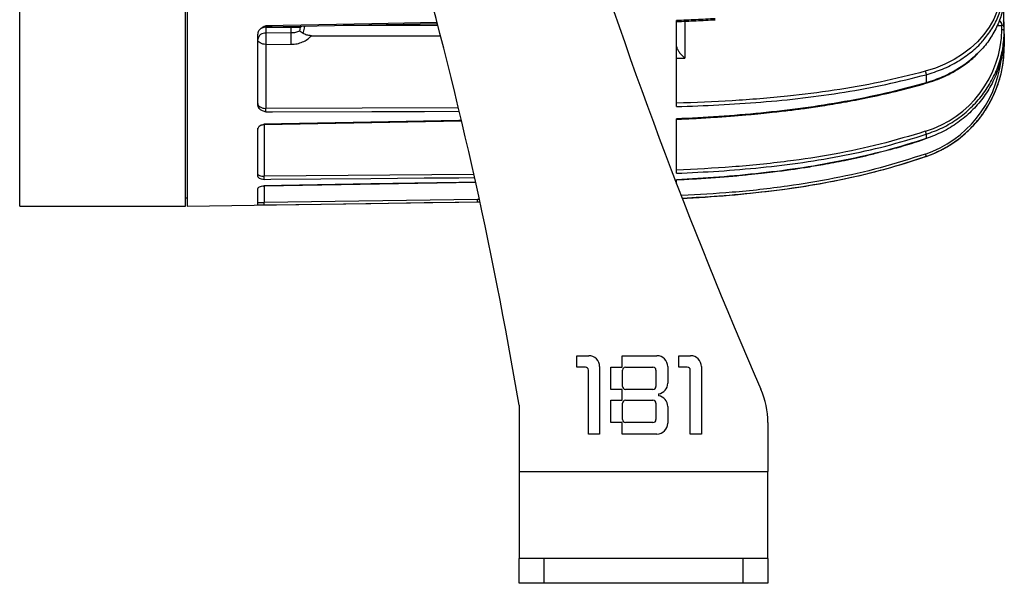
# Model space of a CAD drawing. Header units: millimetres. Extents: x -260 to 900, y 383 to 990.
# Tile 13 of 25: x 405 to 524, y 594 to 662. Entities that reach past the tile are written whole.
import ezdxf

# ---------------------------------------------------------------- set-up
doc = ezdxf.new("R2010")
doc.units = ezdxf.units.MM

# ---------------------------------------------------------------- blocks, each defined once
blk = doc.blocks.new('Drawing View8')
at = {"color": 7, "linetype": 'Continuous', "lineweight": 25}
for p, q in [((0, -110), (0, -55)), ((20, -110), (20, -55)), ((20.2, -55), (20.2, -110)), ((79.2, -98.01), (79.2, -87.64)), ((80.19, -87.71), (80.19, -92.15)), ((28.74, -89.02), (28.75, -89.01)), ((29.67, -88.38), (50.35, -87.98)), ((29.68, -88.38), (29.68, -88.43)), ((29.68, -88.43), (32.73, -88.42)), ((29.68, -88.43), (29.68, -89.14)), ((32.74, -88.32), (32.73, -88.42)), ((32.73, -89.13), (32.73, -88.42)), ((33.81, -88.44), (33.74, -88.9)), ((33.81, -88.44), (33.99, -88.3)), ((38.98, -88.2), (50.41, -88.2)), ((117.83, -88.23), (118.4, -88.22)), ((118.4, -88.72), (118.4, -88.22)), ((118.7, -88.81), (118.7, -88.32)), ((118.7, -88.96), (118.7, -88.81)), ((118.7, -89.24), (118.7, -88.81)), ((28.7, -89.13), (28.7, -89.27)), ((28.7, -97.87), (28.7, -89.27)), ((32.73, -89.13), (29.68, -89.14)), ((35.16, -89.46), (50.74, -89.48)), ((118.7, -89.37), (118.7, -90.26)), ((29.69, -90.51), (32.74, -90.49)), ((29.69, -90.51), (29.69, -98.22)), ((118.7, -90.26), (118.7, -90.78)), ((79.2, -92.15), (80.19, -92.15)), ((109.27, -94.16), (109.27, -95.14)), ((109.26, -95.19), (109.25, -95.19)), ((52.9, -98.16), (29.69, -98.22)), ((79.2, -106.05), (79.2, -99.49)), ((28.7, -100.72), (28.7, -100.62)), ((28.7, -106.43), (28.7, -100.72)), ((29.48, -100.17), (53.27, -99.72)), ((29.48, -100.17), (29.49, -100.17)), ((29.48, -100.17), (29.48, -100.17)), ((29.49, -100.17), (29.49, -106.41)), ((109.27, -101.35), (109.27, -101.87)), ((109.27, -104.01), (109.27, -104.02)), ((54.76, -106.19), (29.49, -106.41)), ((79.2, -107.32), (79.2, -106.82)), ((28.7, -109.83), (28.7, -107.87)), ((29.36, -107.59), (29.49, -107.57)), ((29.48, -107.57), (54.97, -107.13)), ((29.49, -107.57), (29.49, -107.56)), ((29.49, -107.57), (29.49, -109.56)), ((20, -109), (20.2, -109)), ((55.2, -109.2), (29.49, -109.56)), ((55.36, -109.2), (55.2, -109.2)), ((0, -110), (20, -110)), ((20.2, -110), (55.2, -109.51)), ((28.7, -109.56), (29.49, -109.56)), ((28.7, -109.83), (28.72, -109.84)), ((55.2, -109.5), (55.42, -109.5)), ((55.2, -109.51), (55.2, -109.5)), ((55.2, -109.51), (55.43, -109.51)), ((67.18, -128.05), (68.6, -128.05)), ((67.18, -129.43), (67.18, -128.05)), ((72.63, -128.05), (76.81, -128.05)), ((72.63, -129.43), (72.63, -128.05)), ((79.46, -128.05), (80.88, -128.05)), ((79.46, -129.43), (79.46, -128.05)), ((69.9, -129.36), (69.9, -137.5)), ((78.12, -129.36), (78.12, -131.37)), ((82.18, -129.36), (82.18, -137.5)), ((68.2, -129.43), (67.18, -129.43)), ((68.56, -137.5), (68.56, -129.79)), ((71.25, -129.43), (72.63, -129.43)), ((71.25, -132.12), (71.25, -129.43)), ((72.67, -131.76), (72.67, -129.79)), ((73.03, -129.43), (76.34, -129.43)), ((76.7, -129.79), (76.7, -131.76)), ((80.48, -129.43), (79.46, -129.43)), ((80.84, -137.5), (80.84, -129.79)), ((72.63, -132.12), (71.25, -132.12)), ((72.63, -133.43), (72.63, -132.12)), ((76.34, -132.12), (73.03, -132.12)), ((77.03, -132.66), (77.03, -132.88)), ((60.2, -134), (60.2, -142)), ((71.25, -133.43), (72.63, -133.43)), ((71.25, -136.11), (71.25, -133.43)), ((72.67, -135.75), (72.67, -133.79)), ((73.03, -133.43), (76.34, -133.43)), ((76.7, -133.79), (76.7, -135.75)), ((78.12, -134.17), (78.12, -136.19)), ((72.63, -136.11), (71.25, -136.11)), ((72.63, -137.5), (72.63, -136.11)), ((76.34, -136.11), (73.03, -136.11)), ((90.2, -136.1), (90.2, -142)), ((69.9, -137.5), (68.56, -137.5)), ((76.81, -137.5), (72.63, -137.5)), ((82.18, -137.5), (80.84, -137.5)), ((60.2, -142), (90.2, -142)), ((90.2, -152.5), (90.2, -142)), ((60.2, -155.5), (60.2, -152.5)), ((90.2, -152.5), (60.2, -152.5)), ((63.2, -152.5), (63.2, -155.5)), ((87.2, -155.5), (87.2, -152.5)), ((90.2, -152.5), (90.2, -155.5)), ((63.2, -155.5), (60.2, -155.5)), ((87.2, -155.5), (63.2, -155.5)), ((90.2, -155.5), (87.2, -155.5))]:
    blk.add_line(p, q, dxfattribs=at)
at = {"color": 7, "linetype": 'Continuous', "lineweight": 25, "flags": 128}
for points in [[(118.4, -83.35), (118.34, -84.41), (118.16, -85.45), (117.85, -86.47), (117.42, -87.47), (116.88, -88.42), (116.23, -89.33), (115.47, -90.18), (114.62, -90.97), (113.67, -91.69), (112.65, -92.34), (111.55, -92.9), (110.39, -93.37), (109.18, -93.75)], [(118.67, -88.1), (118.67, -88.07), (118.7, -87.78)], [(50.3, -87.86), (42.44, -88.01), (36.06, -88.14), (31.75, -88.22), (30.43, -88.25), (29.69, -88.26)], [(29.69, -90.51), (29.49, -90.49), (29.31, -90.46), (29.14, -90.4), (28.99, -90.33), (28.87, -90.24), (28.77, -90.14), (28.72, -90.03), (28.7, -89.92)], [(28.7, -97.63), (28.72, -97.75), (28.77, -97.86), (28.87, -97.96), (28.99, -98.05), (29.14, -98.12), (29.31, -98.18), (29.49, -98.21), (29.69, -98.22)], [(53.22, -99.66), (52.94, -99.67), (42.34, -99.87), (35.91, -100), (31.57, -100.08), (30.24, -100.11), (29.49, -100.12)], [(29.69, -98.64), (30.47, -98.64), (42.44, -98.6), (48.82, -98.58), (52.95, -98.57)], [(28.7, -106.16), (28.72, -106.21), (28.76, -106.25), (28.83, -106.29), (28.93, -106.33), (29.05, -106.36), (29.19, -106.39), (29.33, -106.4), (29.49, -106.41)], [(29.49, -106.78), (30.28, -106.77), (42.34, -106.67), (48.77, -106.61), (52.96, -106.58), (54.79, -106.56)], [(54.91, -107.12), (52.94, -107.15), (42.34, -107.34), (35.91, -107.45), (31.57, -107.52), (30.24, -107.55), (29.49, -107.56)], [(29.49, -109.86), (30.28, -109.85), (42.34, -109.68), (48.77, -109.59), (52.96, -109.53), (55.2, -109.5)], [(60.2, -142), (60.2, -143.18), (60.2, -144.34), (60.2, -145.47), (60.2, -146.56), (60.2, -147.59), (60.2, -148.55), (60.2, -149.42), (60.2, -150.21), (60.2, -150.89), (60.2, -151.46), (60.2, -151.91), (60.2, -152.24), (60.2, -152.43), (60.2, -152.5)]]:
    blk.add_lwpolyline(points, dxfattribs=at)
at = {"color": 7, "linetype": 'Continuous', "lineweight": 25}
for centre, radius, start, end in [((643.92, 109.93), 605.07, 197.38876, 203.57788), ((-464.46, -222.24), 532.03, 9.5468, 15.866), ((29.69, -89.67), 1.24, 90.4411, 113.7259), ((105.37, -88.52), 13.04, 287.0045, 359.1595), ((29.6, -90.04), 0.905, 84.4996, 171.9831), ((68.41, -89.73), 38.73, 179.1394, 181.1543), ((104.7, -90.78), 14, 289.0725, 0), ((104.71, -90.78), 13.7, 289.0688, 352.9425), ((68.6, -129.36), 1.31, 0, 90), ((76.81, -129.36), 1.31, 0, 90), ((80.88, -129.36), 1.31, 0, 90), ((68.2, -129.79), 0.363, 0, 90), ((73.03, -129.79), 0.363, 90, 180), ((76.34, -129.79), 0.363, 0, 90), ((80.48, -129.79), 0.363, 0, 90), ((73.03, -131.76), 0.363, 180, 270), ((76.34, -131.76), 0.363, 270, 0), ((76.81, -131.37), 1.31, 279.5941, 0), ((76.81, -134.17), 1.31, 0, 80.4059), ((80.2, -136.1), 10, 0, 23.5775), ((73.03, -133.79), 0.363, 90, 180), ((76.34, -133.79), 0.363, 0, 90), ((73.03, -135.75), 0.363, 180, 270), ((76.34, -135.75), 0.363, 270, 0), ((76.81, -136.19), 1.31, 270, 0)]:
    blk.add_arc(centre, radius, start, end, dxfattribs=at)
for points, knots in [([(116.14, -90.03), (116.51, -89.57), (117.28, -88.62), (118.06, -87.03), (118.59, -85.33), (118.66, -84.17), (118.7, -83.59)], [0, 0, 0, 0, 0.240177, 0.493451, 0.746726, 1, 1, 1, 1]), ([(118.7, -84.36), (118.67, -84.94), (118.6, -86.11), (118.09, -87.83), (117.26, -89.46), (116.37, -90.73), (115.68, -91.38), (115.45, -91.59)], [0, 0, 0, 0, 0.223809, 0.447619, 0.671428, 0.895237, 1, 1, 1, 1]), ([(118.69, -88.3), (118.66, -87.93), (118.63, -87.32), (118.65, -86.56), (118.68, -86.12), (118.69, -85.86), (118.7, -85.75), (118.7, -85.7), (118.7, -85.69), (118.7, -85.69)], [0, 0, 0, 0, 0.411149, 0.664708, 0.816175, 0.905419, 0.95223, 0.975923, 1, 1, 1, 1]), ([(79.2, -87.76), (79.98, -87.72), (81.54, -87.66), (83.09, -87.57), (83.86, -87.53)], [0, 0, 0, 0, 0.503763, 1, 1, 1, 1]), ([(118.09, -87.62), (118.13, -87.66), (118.24, -87.75), (118.34, -87.93), (118.4, -88.11), (118.4, -88.18), (118.4, -88.22)], [0, 0, 0, 0, 0.230268, 0.651815, 0.832514, 1, 1, 1, 1]), ([(118.66, -88.4), (118.66, -88.35), (118.65, -88.21), (118.64, -88), (118.64, -87.79), (118.62, -87.68), (118.6, -87.67), (118.59, -87.66)], [0, 0, 0, 0, 0.162128, 0.460446, 0.754706, 0.89018, 1, 1, 1, 1]), ([(29.69, -88.26), (29.54, -88.33), (29.26, -88.45), (28.93, -88.7), (28.74, -88.98), (28.71, -89.17), (28.7, -89.27)], [0, 0, 0, 0, 0.305549, 0.561773, 0.789216, 1, 1, 1, 1]), ([(29.16, -88.54), (29.24, -88.49), (29.41, -88.4), (29.6, -88.39), (29.69, -88.38)], [0, 0, 0, 0, 0.506838, 1, 1, 1, 1]), ([(29.68, -88.37), (29.68, -88.37), (29.68, -88.38), (29.68, -88.34), (29.68, -88.29), (29.69, -88.26)], [0, 0, 0, 0, 0.158115, 0.578832, 1, 1, 1, 1]), ([(32.73, -88.42), (32.82, -88.42), (33, -88.43), (33.39, -88.44), (33.64, -88.44), (33.81, -88.44)], [0, 0, 0, 0, 0.208547, 0.44192, 1, 1, 1, 1]), ([(33.74, -88.9), (33.58, -88.96), (33.27, -89.1), (32.91, -89.12), (32.73, -89.13)], [0, 0, 0, 0, 0.49953, 1, 1, 1, 1]), ([(34.17, -89.18), (34.09, -89.13), (33.98, -89.04), (33.85, -88.96), (33.79, -88.92), (33.75, -88.9), (33.74, -88.9)], [0, 0, 0, 0, 0.473747, 0.730438, 0.902109, 1, 1, 1, 1]), ([(34.17, -89.18), (34.22, -88.97), (34.3, -88.67), (34.35, -88.38), (34.37, -88.29)], [0, 0, 0, 0, 0.7052634, 1, 1, 1, 1]), ([(32.74, -90.49), (32.98, -90.48), (33.45, -90.45), (34.12, -90.23), (34.71, -89.91), (35.01, -89.61), (35.16, -89.46)], [0, 0, 0, 0, 0.249989, 0.500005, 0.750022, 1, 1, 1, 1]), ([(35.16, -89.46), (34.97, -89.44), (34.69, -89.42), (34.36, -89.3), (34.23, -89.22), (34.17, -89.18)], [0, 0, 0, 0, 0.525606, 0.770398, 1, 1, 1, 1]), ([(109.27, -94.16), (109.94, -93.95), (111.28, -93.53), (113.11, -92.6), (114.72, -91.45), (115.73, -90.57), (116.12, -90.05), (116.14, -90.03)], [0, 0, 0, 0, 0.246809, 0.493618, 0.740427, 0.987237, 1, 1, 1, 1]), ([(79.2, -90.77), (79.2, -90.81), (79.21, -90.88), (79.27, -91.07), (79.43, -91.35), (79.74, -91.77), (80.02, -92.01), (80.19, -92.15)], [0, 0, 0, 0, 0.09455, 0.189132, 0.384696, 0.634516, 1, 1, 1, 1]), ([(118.58, -90.78), (118.59, -90.78), (118.63, -90.78), (118.69, -90.78), (118.7, -90.78), (118.7, -90.78)], [0, 0, 0, 0, 0.166351, 0.583176, 1, 1, 1, 1]), ([(118.7, -90.26), (118.7, -90.26), (118.69, -90.26), (118.64, -90.26), (118.62, -90.26)], [0, 0, 0, 0, 0.515493, 1, 1, 1, 1]), ([(109.26, -95.2), (109.43, -95.14), (110, -94.98), (110.93, -94.63), (112.02, -94.14), (113.05, -93.56), (114.02, -92.91), (114.82, -92.28), (115.27, -91.84), (115.46, -91.66)], [0, 0, 0, 0, 0.0726738, 0.2357611, 0.3988948, 0.5620224, 0.7251332, 0.8882126, 1, 1, 1, 1]), ([(115.45, -91.59), (115.21, -91.83), (114.52, -92.54), (113.11, -93.5), (111.29, -94.48), (109.95, -94.92), (109.27, -95.14)], [0, 0, 0, 0, 0.150602, 0.433734, 0.716867, 1, 1, 1, 1]), ([(109.18, -93.75), (107.37, -94.21), (103.76, -95.12), (98.2, -96.08), (92.24, -96.83), (85.9, -97.35), (81.44, -97.52), (79.2, -97.6)], [0, 0, 0, 0, 0.1865887, 0.3732194, 0.5598677, 0.7798779, 1, 1, 1, 1]), ([(79.2, -98.01), (80.9, -97.95), (84.29, -97.83), (89.37, -97.49), (94.43, -97), (99.45, -96.3), (104.42, -95.39), (107.66, -94.57), (109.27, -94.16)], [0, 0, 0, 0, 0.166546, 0.333142, 0.499791, 0.666489, 0.833229, 1, 1, 1, 1]), ([(109.27, -95.14), (107.66, -95.58), (104.42, -96.45), (99.45, -97.44), (94.43, -98.23), (89.37, -98.81), (84.29, -99.23), (80.9, -99.41), (79.2, -99.49)], [0, 0, 0, 0, 0.166771, 0.333511, 0.500209, 0.666858, 0.833454, 1, 1, 1, 1]), ([(79.2, -99.54), (79.99, -99.51), (81.55, -99.43), (83.79, -99.29), (85.86, -99.14), (87.69, -98.99), (89.29, -98.84), (90.64, -98.7), (91.81, -98.57), (93.11, -98.42), (94.74, -98.21), (96.88, -97.9), (99.43, -97.47), (102.38, -96.91), (105.71, -96.17), (108.03, -95.53), (109.26, -95.2)], [0, 0, 0, 0, 0.077343, 0.152987, 0.220881, 0.281023, 0.333411, 0.378043, 0.414918, 0.449002, 0.50616, 0.577184, 0.662079, 0.760846, 0.873487, 1, 1, 1, 1]), ([(109.27, -95.14), (109.27, -95.16), (109.27, -95.19), (109.26, -95.19), (109.26, -95.19)], [0, 0, 0, 0, 0.658757, 1, 1, 1, 1]), ([(28.7, -97.87), (28.71, -97.94), (28.74, -98.1), (28.93, -98.31), (29.26, -98.5), (29.53, -98.59), (29.69, -98.64)], [0, 0, 0, 0, 0.209864, 0.436265, 0.692721, 1, 1, 1, 1]), ([(29.69, -98.64), (29.68, -98.61), (29.68, -98.56), (29.68, -98.44), (29.68, -98.32), (29.68, -98.26), (29.69, -98.22)], [0, 0, 0, 0, 0.250182, 0.500095, 0.749961, 1, 1, 1, 1]), ([(29.49, -100.12), (29.36, -100.17), (29.14, -100.25), (28.88, -100.4), (28.73, -100.56), (28.71, -100.67), (28.7, -100.72)], [0, 0, 0, 0, 0.319037, 0.578372, 0.798426, 1, 1, 1, 1]), ([(29.15, -100.27), (29.19, -100.24), (29.29, -100.19), (29.42, -100.18), (29.49, -100.17)], [0, 0, 0, 0, 0.38059, 1, 1, 1, 1]), ([(29.49, -100.17), (29.49, -100.17), (29.49, -100.17), (29.49, -100.14), (29.49, -100.12)], [0, 0, 0, 0, 0.361144, 1, 1, 1, 1]), ([(109.18, -100.99), (107.37, -101.53), (103.76, -102.62), (98.2, -103.79), (92.24, -104.7), (85.9, -105.34), (81.44, -105.56), (79.2, -105.67)], [0, 0, 0, 0, 0.1865887, 0.3732194, 0.5598677, 0.7798779, 1, 1, 1, 1]), ([(79.2, -106.05), (80.9, -105.97), (84.29, -105.81), (89.37, -105.38), (94.43, -104.77), (99.45, -103.92), (104.42, -102.83), (107.66, -101.84), (109.27, -101.35)], [0, 0, 0, 0, 0.166546, 0.333142, 0.499791, 0.666489, 0.833229, 1, 1, 1, 1]), ([(109.27, -101.87), (107.66, -102.37), (104.42, -103.39), (99.45, -104.52), (94.43, -105.42), (89.37, -106.07), (84.29, -106.54), (80.9, -106.73), (79.2, -106.82)], [0, 0, 0, 0, 0.166771, 0.333511, 0.500209, 0.666858, 0.833454, 1, 1, 1, 1]), ([(104.72, -103.23), (105.06, -103.14), (106.59, -102.75), (108.09, -102.26), (109.26, -101.87)], [0, 0, 0, 0, 0.21935, 1, 1, 1, 1]), ([(109.27, -101.87), (109.27, -101.88), (109.27, -101.89), (109.26, -101.88), (109.26, -101.87)], [0, 0, 0, 0, 0.758699, 1, 1, 1, 1]), ([(79.2, -106.83), (79.99, -106.79), (81.56, -106.71), (83.82, -106.56), (85.91, -106.39), (87.75, -106.22), (89.35, -106.05), (90.72, -105.89), (91.89, -105.74), (93.19, -105.57), (94.84, -105.32), (97, -104.97), (99.56, -104.47), (101.93, -103.97), (103.42, -103.57), (103.94, -103.43)], [0, 0, 0, 0, 0.0951513, 0.1881417, 0.2716065, 0.3455423, 0.4099472, 0.4648179, 0.5101526, 0.5520563, 0.6223282, 0.7096497, 0.8140265, 0.9354619, 1, 1, 1, 1]), ([(109.18, -103.73), (107.37, -104.31), (103.76, -105.47), (98.2, -106.71), (92.24, -107.7), (86.11, -108.39), (81.84, -108.63), (79.81, -108.74)], [0, 0, 0, 0, 0.19038, 0.380803, 0.571244, 0.795725, 1, 1, 1, 1]), ([(79.92, -109.04), (81.38, -108.96), (84.53, -108.79), (89.37, -108.34), (94.43, -107.67), (99.45, -106.75), (104.42, -105.58), (107.66, -104.53), (109.27, -104.01)], [0, 0, 0, 0, 0.146351, 0.316984, 0.487671, 0.658408, 0.829189, 1, 1, 1, 1]), ([(79.93, -109.05), (80.11, -109.05), (82.22, -108.97), (86.24, -108.66), (91.56, -108.09), (96.44, -107.34), (100.88, -106.44), (105.17, -105.36), (107.94, -104.45), (109.27, -104)], [0, 0, 0, 0, 0.0184642, 0.2119256, 0.4044838, 0.5555968, 0.7070466, 0.8594413, 1, 1, 1, 1]), ([(28.7, -106.43), (28.71, -106.46), (28.73, -106.53), (28.88, -106.63), (29.14, -106.71), (29.36, -106.76), (29.49, -106.78)], [0, 0, 0, 0, 0.201664, 0.421665, 0.680965, 1, 1, 1, 1]), ([(29.49, -106.78), (29.49, -106.76), (29.49, -106.73), (29.48, -106.63), (29.49, -106.52), (29.49, -106.44), (29.49, -106.41)], [0, 0, 0, 0, 0.2501587, 0.500106, 0.7500003, 1, 1, 1, 1]), ([(29.49, -107.56), (29.36, -107.58), (29.14, -107.63), (28.88, -107.71), (28.73, -107.79), (28.71, -107.84), (28.7, -107.87)], [0, 0, 0, 0, 0.3189, 0.578238, 0.798363, 1, 1, 1, 1]), ([(28.74, -109.84), (28.78, -109.85), (28.87, -109.85), (29.14, -109.86), (29.36, -109.86), (29.49, -109.86)], [0, 0, 0, 0, 0.275492, 0.60031, 1, 1, 1, 1]), ([(29.49, -109.86), (29.49, -109.85), (29.49, -109.84), (29.48, -109.77), (29.49, -109.67), (29.49, -109.59), (29.49, -109.56)], [0, 0, 0, 0, 0.250181, 0.500135, 0.750022, 1, 1, 1, 1])]:
    blk.add_open_spline(points, degree=3, knots=knots, dxfattribs=at)
for points in [[(83.86, -87.41), (83.08, -87.45), (81.53, -87.54), (79.98, -87.6), (79.2, -87.64)], [(109.27, -101.35), (109.94, -101.1), (111.27, -100.61), (113.09, -99.51), (114.71, -98.17), (116.1, -96.62), (117.22, -94.87), (118.05, -92.99), (118.58, -91), (118.66, -89.64), (118.7, -88.96)], [(118.7, -88.32), (118.7, -88.3), (118.69, -88.28), (118.62, -88.25), (118.52, -88.23), (118.44, -88.22), (118.4, -88.22)], [(118.4, -88.72), (118.44, -88.72), (118.52, -88.72), (118.62, -88.74), (118.69, -88.77), (118.7, -88.8), (118.7, -88.81)], [(32.74, -90.49), (32.74, -90.38), (32.73, -90.16), (32.73, -89.77), (32.73, -89.4), (32.73, -89.22), (32.73, -89.13)], [(118.7, -89.24), (118.67, -89.93), (118.6, -91.31), (118.08, -93.32), (117.27, -95.24), (116.15, -97.01), (114.76, -98.6), (113.12, -99.97), (111.29, -101.1), (109.95, -101.61), (109.27, -101.87)], [(114.95, -100.31), (115.24, -99.98), (115.82, -99.33), (116.56, -98.25), (117.21, -97.11), (117.75, -95.91), (118.17, -94.67), (118.47, -93.39), (118.66, -92.09), (118.69, -91.21), (118.7, -90.78)], [(109.18, -93.75), (109.19, -93.79), (109.22, -93.85), (109.25, -93.97), (109.27, -94.08), (109.27, -94.13), (109.27, -94.16)], [(109.27, -104.01), (109.81, -103.8), (110.87, -103.39), (112.36, -102.53), (113.74, -101.52), (114.55, -100.72), (114.95, -100.31)], [(109.18, -100.99), (109.19, -101.03), (109.22, -101.1), (109.25, -101.21), (109.27, -101.3), (109.27, -101.33), (109.27, -101.35)], [(109.18, -103.73), (109.19, -103.76), (109.22, -103.84), (109.25, -103.93), (109.27, -103.99), (109.27, -104), (109.27, -104.01)], [(55.2, -109.5), (55.2, -109.5), (55.2, -109.49), (55.2, -109.42), (55.2, -109.32), (55.2, -109.24), (55.2, -109.2)]]:
    blk.add_open_spline(points, degree=3, dxfattribs=at)

msp = doc.modelspace()

# ---------------------------------------------------------------- block references
at = {"color": 7, "linetype": 'Continuous', "lineweight": 25}
msp.add_blockref('Drawing View8', (404.89, 749.74), dxfattribs=at)

doc.saveas('drawing.dxf')
